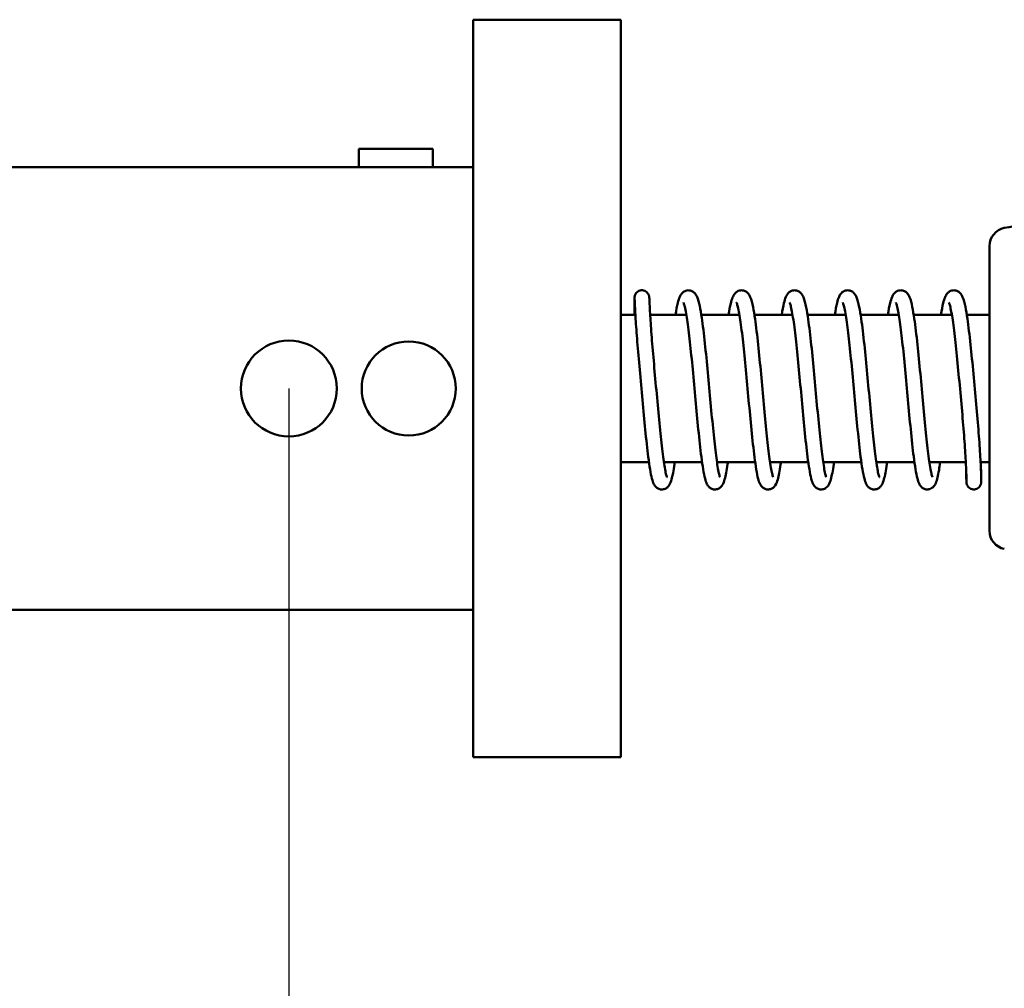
# Model space of a CAD drawing. Header units: millimetres. Extents: x 13 to 404, y 14 to 291.
# Tile 14 of 16: x 250 to 304, y 118 to 170. Entities that reach past the tile are written whole.
import ezdxf

# ---------------------------------------------------------------- set-up
doc = ezdxf.new("R2010")
doc.units = ezdxf.units.MM
doc.layers.add('Dimension (ISO)', color=7, linetype='Continuous', lineweight=25)
doc.layers.add('Visible (ISO)', color=7, linetype='Continuous', lineweight=50)
doc.styles.add('Note Text (JIS)', font='Yu Gothic.ttf')
doc.dimstyles.new('Default (JIS)', dxfattribs={"dimtxt": 7, "dimasz": 2.5, "dimexe": 1, "dimexo": 0, "dimgap": 0.8, "dimtad": 1, "dimrnd": 1e-08, "dimdsep": 46, "dimtxsty": 'Note Text (JIS)', "dimcen": 0.09, "dimdle": 10, "dimclrd": 256, "dimclre": 256, "dimclrt": 256, "dimadec": 0, "dimazin": 2, "dimtfac": 0.5, "dimtmove": 0, "dimatfit": 3, "dimfxl": 1, "dimtolj": 1, "dimtzin": 0, "dimlwd": -1, "dimlwe": -1, "dimarcsym": 0})

# ---------------------------------------------------------------- blocks, each defined once
blk = doc.blocks.new('*D14')
at = {"layer": 'Defpoints', "color": 0}
for p in [(264.918, 150.349), (214.918, 138.349), (264.918, 101.539)]:
    blk.add_point(p, dxfattribs=at)
at = {"layer": 'Dimension (ISO)'}
for p, q in [((264.918, 150.349), (264.918, 100.539)), ((214.918, 138.349), (214.918, 100.539)), ((217.418, 101.539), (262.418, 101.539))]:
    blk.add_line(p, q, dxfattribs=at)
for points in [[(217.418, 101.955), (217.418, 101.122), (214.918, 101.539)], [(262.418, 101.955), (262.418, 101.122), (264.918, 101.539)]]:
    blk.add_solid(points, dxfattribs=at)
at = {"layer": 'Dimension (ISO)', "insert": (235.348, 109.339), "char_height": 7, "attachment_point": 1, "style": 'Note Text (JIS)'}
blk.add_mtext('\\A1;50', dxfattribs=at)

msp = doc.modelspace()

# ---------------------------------------------------------------- linework, layer by layer
at = {"layer": 'Visible (ISO)'}
for p, q in [((282.918, 170.349), (274.918, 170.349)), ((274.918, 168.349), (274.918, 170.349)), ((282.918, 170.349), (282.918, 168.349)), ((274.918, 162.349), (274.918, 168.349)), ((282.918, 132.349), (282.918, 168.349)), ((268.718, 163.349), (272.718, 163.349)), ((268.718, 162.349), (268.718, 163.349)), ((272.718, 162.349), (272.718, 163.349)), ((274.918, 162.349), (214.918, 162.349)), ((274.918, 138.349), (274.918, 162.349)), ((302.918, 142.626), (302.918, 158.072)), ((283.713, 154.349), (282.918, 154.349)), ((286.476, 154.349), (284.514, 154.349)), ((289.356, 154.349), (287.287, 154.349)), ((292.236, 154.349), (290.167, 154.349)), ((295.116, 154.349), (293.047, 154.349)), ((297.996, 154.349), (295.927, 154.349)), ((300.876, 154.349), (298.807, 154.349)), ((302.918, 154.349), (301.686, 154.349)), ((284.449, 146.349), (282.918, 146.349)), ((287.328, 146.349), (285.257, 146.349)), ((290.208, 146.349), (288.137, 146.349)), ((293.088, 146.349), (291.017, 146.349)), ((295.968, 146.349), (293.897, 146.349)), ((298.848, 146.349), (296.777, 146.349)), ((301.635, 146.349), (299.657, 146.349)), ((302.918, 146.349), (302.436, 146.349)), ((274.918, 138.349), (214.918, 138.349)), ((274.918, 132.349), (274.918, 138.349)), ((274.918, 130.349), (274.918, 132.349)), ((282.918, 132.349), (282.918, 130.349)), ((274.918, 130.349), (282.918, 130.349))]:
    msp.add_line(p, q, dxfattribs=at)
for centre, radius in [((264.918, 150.349), 2.6), ((271.418, 150.349), 2.55)]:
    msp.add_circle(centre, radius, dxfattribs=at)
for centre, start, end in [((303.918, 158.072), 101.3175, 180), ((303.918, 142.626), 180, 258.6825)]:
    msp.add_arc(centre, 1, start, end, dxfattribs=at)
for points, knots in [([(353.168, 155.374), (352.807, 157.315), (351.92, 159.136), (350.655, 160.65), (349.932, 161.516), (349.086, 162.282), (348.143, 162.912), (346.68, 163.889), (344.986, 164.539), (343.118, 164.922), (341.517, 165.249), (339.789, 165.38), (338.093, 165.424), (336.385, 165.468), (334.709, 165.424), (333.068, 165.173), (331.375, 164.914), (329.718, 164.434), (328.043, 164.017), (326.37, 163.601), (324.678, 163.249), (323.018, 162.912), (321.331, 162.569), (319.678, 162.242), (317.993, 161.907), (316.34, 161.577), (314.657, 161.24), (312.968, 160.902), (311.297, 160.567), (309.62, 160.232), (307.943, 159.897), (306.535, 159.615), (305.127, 159.334), (303.722, 159.053)], [0, 0, 0, 0, 0.116385, 0.116385, 0.116385, 0.182957, 0.182957, 0.182957, 0.286295, 0.286295, 0.286295, 0.37485, 0.37485, 0.37485, 0.464057, 0.464057, 0.464057, 0.556103, 0.556103, 0.556103, 0.648044, 0.648044, 0.648044, 0.741464, 0.741464, 0.741464, 0.83312, 0.83312, 0.83312, 0.923827, 0.923827, 0.923827, 1, 1, 1, 1]), ([(283.656, 154.349), (283.656, 154.373), (283.656, 154.397), (283.658, 154.725), (283.66, 154.957), (283.663, 155.175), (283.664, 155.226), (283.666, 155.272), (283.666, 155.281), (283.667, 155.297), (283.668, 155.302), (283.669, 155.314), (283.669, 155.32), (283.672, 155.337), (283.674, 155.348), (283.679, 155.37), (283.681, 155.381), (283.692, 155.415), (283.702, 155.44), (283.727, 155.486), (283.742, 155.508), (283.784, 155.559), (283.815, 155.587), (283.884, 155.632), (283.924, 155.65), (284.008, 155.672), (284.052, 155.676), (284.138, 155.67), (284.181, 155.66), (284.262, 155.626), (284.3, 155.602), (284.364, 155.545), (284.392, 155.511), (284.423, 155.457), (284.432, 155.439), (284.445, 155.407), (284.449, 155.393), (284.456, 155.37), (284.458, 155.36), (284.463, 155.335), (284.464, 155.325), (284.466, 155.31), (284.466, 155.305), (284.468, 155.289), (284.468, 155.281), (284.47, 155.244), (284.471, 155.208), (284.476, 155.079), (284.481, 154.966), (284.5, 154.59), (284.518, 154.27), (284.569, 153.514), (284.602, 153.073), (284.681, 152.121), (284.727, 151.599), (284.823, 150.537), (284.874, 149.983), (284.973, 148.917), (285.022, 148.39), (285.12, 147.442), (285.168, 147.006), (285.263, 146.288), (285.31, 145.992), (285.374, 145.698), (285.394, 145.624), (285.419, 145.549), (285.427, 145.531), (285.427, 145.531)], [0.47407, 0.47407, 0.47407, 0.47407, 0.486557, 0.486557, 0.649507, 0.649507, 0.730819, 0.730819, 0.754614, 0.754614, 0.763542, 0.763542, 0.770256, 0.770256, 0.776014, 0.776014, 0.780041, 0.780041, 0.78814, 0.78814, 0.796147, 0.796147, 0.808159, 0.808159, 0.821086, 0.821086, 0.834065, 0.834065, 0.847063, 0.847063, 0.860225, 0.860225, 0.873047, 0.873047, 0.879236, 0.879236, 0.883947, 0.883947, 0.887976, 0.887976, 0.896142, 0.896142, 0.90412, 0.90412, 0.926892, 0.926892, 0.995248, 0.995248, 1.098144, 1.098144, 1.263661, 1.263661, 1.424758, 1.424758, 1.585857, 1.585857, 1.748342, 1.748342, 1.912012, 1.912012, 2.074443, 2.074443, 2.234615, 2.234615, 2.309264, 2.309264, 2.356998, 2.356998, 2.356998, 2.356998]), ([(285.888, 154.349), (285.928, 154.604), (285.969, 154.82), (286.044, 155.12), (286.076, 155.224), (286.133, 155.352), (286.148, 155.382), (286.193, 155.459), (286.227, 155.507), (286.324, 155.594), (286.383, 155.632), (286.527, 155.676), (286.612, 155.68), (286.752, 155.648), (286.809, 155.619), (286.899, 155.555), (286.933, 155.518), (287.005, 155.426), (287.033, 155.372), (287.119, 155.178), (287.159, 155.022), (287.239, 154.639), (287.276, 154.425), (287.37, 153.79), (287.428, 153.311), (287.537, 152.299), (287.59, 151.759), (287.692, 150.67), (287.743, 150.106), (287.842, 149.027), (287.892, 148.495), (287.99, 147.535), (288.038, 147.091), (288.133, 146.354), (288.181, 146.046), (288.245, 145.733), (288.266, 145.652), (288.295, 145.557), (288.307, 145.531), (288.307, 145.531)], [3.706381, 3.706381, 3.706381, 3.706381, 3.832371, 3.832371, 3.922953, 3.922953, 3.951092, 3.951092, 3.993433, 3.993433, 4.027371, 4.027371, 4.062079, 4.062079, 4.091292, 4.091292, 4.122271, 4.122271, 4.172889, 4.172889, 4.30142, 4.30142, 4.415448, 4.415448, 4.597386, 4.597386, 4.765699, 4.765699, 4.930897, 4.930897, 5.094686, 5.094686, 5.257307, 5.257307, 5.417844, 5.417844, 5.493146, 5.493146, 5.551001, 5.551001, 5.551001, 5.551001]), ([(288.768, 154.349), (288.805, 154.586), (288.844, 154.791), (288.915, 155.086), (288.946, 155.193), (289.014, 155.358), (289.045, 155.422), (289.13, 155.529), (289.172, 155.57), (289.265, 155.628), (289.307, 155.647), (289.425, 155.678), (289.505, 155.678), (289.64, 155.644), (289.697, 155.615), (289.785, 155.549), (289.818, 155.512), (289.89, 155.418), (289.918, 155.362), (290.006, 155.157), (290.048, 154.987), (290.13, 154.581), (290.166, 154.363), (290.259, 153.721), (290.316, 153.239), (290.425, 152.223), (290.477, 151.681), (290.579, 150.589), (290.63, 150.026), (290.73, 148.95), (290.779, 148.422), (290.877, 147.469), (290.925, 147.031), (291.02, 146.308), (291.067, 146.008), (291.131, 145.708), (291.151, 145.632), (291.178, 145.551), (291.187, 145.531), (291.187, 145.531)], [6.900344, 6.900344, 6.900344, 6.900344, 7.017765, 7.017765, 7.107536, 7.107536, 7.168459, 7.168459, 7.202767, 7.202767, 7.224549, 7.224549, 7.257328, 7.257328, 7.286883, 7.286883, 7.318045, 7.318045, 7.370616, 7.370616, 7.506677, 7.506677, 7.619266, 7.619266, 7.799636, 7.799636, 7.96775, 7.96775, 8.132898, 8.132898, 8.296624, 8.296624, 8.459125, 8.459125, 8.619404, 8.619404, 8.694264, 8.694264, 8.745006, 8.745006, 8.745006, 8.745006]), ([(291.648, 154.349), (291.687, 154.598), (291.727, 154.81), (291.801, 155.108), (291.832, 155.213), (291.904, 155.378), (291.936, 155.444), (292.03, 155.547), (292.067, 155.581), (292.15, 155.63), (292.191, 155.648), (292.306, 155.678), (292.385, 155.678), (292.521, 155.644), (292.578, 155.614), (292.666, 155.548), (292.699, 155.511), (292.772, 155.415), (292.799, 155.359), (292.888, 155.15), (292.931, 154.976), (293.013, 154.563), (293.049, 154.344), (293.142, 153.7), (293.199, 153.219), (293.306, 152.204), (293.359, 151.661), (293.461, 150.569), (293.512, 150.006), (293.611, 148.929), (293.661, 148.401), (293.758, 147.452), (293.807, 147.015), (293.902, 146.295), (293.949, 145.998), (294.013, 145.702), (294.033, 145.627), (294.058, 145.55), (294.067, 145.531), (294.067, 145.531)], [10.094374, 10.094374, 10.094374, 10.094374, 10.217593, 10.217593, 10.3076, 10.3076, 10.369538, 10.369538, 10.397962, 10.397962, 10.418623, 10.418623, 10.451443, 10.451443, 10.481265, 10.481265, 10.512663, 10.512663, 10.565919, 10.565919, 10.704068, 10.704068, 10.816344, 10.816344, 10.995707, 10.995707, 11.163687, 11.163687, 11.329002, 11.329002, 11.492779, 11.492779, 11.655217, 11.655217, 11.815431, 11.815431, 11.89016, 11.89016, 11.938977, 11.938977, 11.938977, 11.938977]), ([(294.528, 154.349), (294.568, 154.603), (294.609, 154.819), (294.684, 155.118), (294.715, 155.223), (294.788, 155.387), (294.821, 155.452), (294.915, 155.552), (294.952, 155.584), (295.032, 155.631), (295.071, 155.648), (295.185, 155.678), (295.264, 155.678), (295.399, 155.645), (295.456, 155.615), (295.544, 155.549), (295.578, 155.513), (295.65, 155.418), (295.677, 155.363), (295.765, 155.158), (295.807, 154.989), (295.889, 154.584), (295.926, 154.367), (296.019, 153.725), (296.076, 153.243), (296.184, 152.227), (296.237, 151.685), (296.339, 150.593), (296.39, 150.03), (296.489, 148.954), (296.539, 148.425), (296.636, 147.473), (296.685, 147.034), (296.779, 146.31), (296.827, 146.01), (296.891, 145.709), (296.911, 145.633), (296.938, 145.551), (296.947, 145.531), (296.947, 145.531)], [13.288358, 13.288358, 13.288358, 13.288358, 13.414001, 13.414001, 13.504547, 13.504547, 13.56568, 13.56568, 13.592462, 13.592462, 13.612714, 13.612714, 13.645233, 13.645233, 13.674825, 13.674825, 13.705969, 13.705969, 13.758443, 13.758443, 13.894124, 13.894124, 14.006798, 14.006798, 14.187242, 14.187242, 14.355366, 14.355366, 14.520516, 14.520516, 14.684245, 14.684245, 14.846751, 14.846751, 15.007044, 15.007044, 15.081927, 15.081927, 15.133023, 15.133023, 15.133023, 15.133023]), ([(297.408, 154.349), (297.447, 154.597), (297.487, 154.809), (297.56, 155.107), (297.592, 155.213), (297.663, 155.377), (297.695, 155.442), (297.787, 155.544), (297.825, 155.579), (297.908, 155.63), (297.949, 155.648), (298.064, 155.678), (298.143, 155.679), (298.279, 155.645), (298.335, 155.615), (298.424, 155.55), (298.457, 155.513), (298.529, 155.419), (298.557, 155.363), (298.645, 155.16), (298.687, 154.992), (298.768, 154.589), (298.805, 154.372), (298.898, 153.73), (298.955, 153.249), (299.063, 152.233), (299.116, 151.691), (299.218, 150.6), (299.269, 150.037), (299.369, 148.96), (299.418, 148.431), (299.516, 147.478), (299.564, 147.039), (299.659, 146.314), (299.706, 146.013), (299.77, 145.711), (299.791, 145.635), (299.817, 145.552), (299.827, 145.531), (299.827, 145.531)], [16.48239, 16.48239, 16.48239, 16.48239, 16.605138, 16.605138, 16.6954, 16.6954, 16.756698, 16.756698, 16.785769, 16.785769, 16.806494, 16.806494, 16.839163, 16.839163, 16.868731, 16.868731, 16.899858, 16.899858, 16.952164, 16.952164, 17.087221, 17.087221, 17.200032, 17.200032, 17.380602, 17.380602, 17.54874, 17.54874, 17.713894, 17.713894, 17.877628, 17.877628, 18.040143, 18.040143, 18.200458, 18.200458, 18.27538, 18.27538, 18.327061, 18.327061, 18.327061, 18.327061]), ([(300.288, 154.349), (300.327, 154.596), (300.367, 154.807), (300.44, 155.105), (300.471, 155.211), (300.542, 155.375), (300.574, 155.44), (300.665, 155.543), (300.704, 155.578), (300.788, 155.629), (300.829, 155.648), (300.944, 155.678), (301.023, 155.679), (301.159, 155.645), (301.215, 155.615), (301.304, 155.55), (301.337, 155.513), (301.409, 155.419), (301.437, 155.363), (301.525, 155.16), (301.567, 154.992), (301.648, 154.589), (301.685, 154.372), (301.778, 153.731), (301.835, 153.249), (301.943, 152.234), (301.996, 151.691), (302.098, 150.601), (302.15, 150.038), (302.246, 148.959), (302.292, 148.429), (302.367, 147.464), (302.397, 147.017), (302.441, 146.267), (302.455, 145.954), (302.47, 145.498), (302.471, 145.357), (302.468, 145.274), (302.468, 145.265), (302.467, 145.247), (302.466, 145.241), (302.465, 145.228), (302.464, 145.221), (302.461, 145.205), (302.46, 145.197), (302.456, 145.178), (302.453, 145.167), (302.442, 145.132), (302.432, 145.108), (302.407, 145.061), (302.392, 145.039), (302.349, 144.987), (302.318, 144.959), (302.247, 144.914), (302.207, 144.897), (302.124, 144.876), (302.08, 144.872), (301.993, 144.878), (301.95, 144.889), (301.87, 144.923), (301.832, 144.947), (301.768, 145.005), (301.74, 145.04), (301.709, 145.094), (301.701, 145.112), (301.688, 145.144), (301.684, 145.157), (301.678, 145.181), (301.676, 145.19), (301.671, 145.215), (301.67, 145.225), (301.668, 145.24), (301.668, 145.245), (301.666, 145.263), (301.666, 145.271), (301.664, 145.311), (301.664, 145.35), (301.661, 145.486), (301.66, 145.599), (301.659, 145.771), (301.659, 145.801), (301.658, 145.832)], [19.676427, 19.676427, 19.676427, 19.676427, 19.798708, 19.798708, 19.888926, 19.888926, 19.950226, 19.950226, 19.9797, 19.9797, 20.000507, 20.000507, 20.033194, 20.033194, 20.062758, 20.062758, 20.093884, 20.093884, 20.14618, 20.14618, 20.281197, 20.281197, 20.394015, 20.394015, 20.574592, 20.574592, 20.742751, 20.742751, 20.907842, 20.907842, 21.072046, 21.072046, 21.23665, 21.23665, 21.400739, 21.400739, 21.564937, 21.564937, 21.587269, 21.587269, 21.595652, 21.595652, 21.60135, 21.60135, 21.605377, 21.605377, 21.609404, 21.609404, 21.617499, 21.617499, 21.625504, 21.625504, 21.637808, 21.637808, 21.650579, 21.650579, 21.66366, 21.66366, 21.676669, 21.676669, 21.68975, 21.68975, 21.70274, 21.70274, 21.708847, 21.708847, 21.713498, 21.713498, 21.717527, 21.717527, 21.725689, 21.725689, 21.733667, 21.733667, 21.756904, 21.756904, 21.826665, 21.826665, 21.928218, 21.928218, 21.94811, 21.94811, 21.94811, 21.94811]), ([(285.846, 146.349), (285.841, 146.312), (285.835, 146.276), (285.78, 145.896), (285.73, 145.623), (285.641, 145.304), (285.612, 145.211), (285.517, 145.064), (285.482, 145.016), (285.389, 144.943), (285.339, 144.913), (285.218, 144.875), (285.146, 144.868), (285.015, 144.889), (284.957, 144.913), (284.861, 144.974), (284.824, 145.009), (284.759, 145.086), (284.735, 145.127), (284.667, 145.26), (284.639, 145.351), (284.538, 145.734), (284.475, 146.132), (284.356, 147.063), (284.301, 147.573), (284.196, 148.625), (284.145, 149.174), (284.045, 150.269), (283.993, 150.83), (283.898, 151.894), (283.853, 152.411), (283.78, 153.339), (283.749, 153.763), (283.705, 154.459), (283.691, 154.741), (283.678, 155.031), (283.675, 155.107), (283.671, 155.204), (283.669, 155.237), (283.669, 155.237)], [19.622919, 19.622919, 19.622919, 19.622919, 19.640261, 19.640261, 19.809057, 19.809057, 19.903424, 19.903424, 19.941641, 19.941641, 19.968375, 19.968375, 19.997409, 19.997409, 20.024797, 20.024797, 20.053382, 20.053382, 20.090866, 20.090866, 20.178048, 20.178048, 20.39503, 20.39503, 20.577363, 20.577363, 20.744357, 20.744357, 20.909168, 20.909168, 21.073081, 21.073081, 21.23717, 21.23717, 21.400869, 21.400869, 21.481501, 21.481501, 21.547989, 21.547989, 21.547989, 21.547989]), ([(288.726, 146.349), (288.721, 146.314), (288.716, 146.279), (288.66, 145.9), (288.611, 145.626), (288.521, 145.307), (288.493, 145.214), (288.399, 145.066), (288.363, 145.018), (288.27, 144.943), (288.22, 144.913), (288.098, 144.875), (288.025, 144.868), (287.894, 144.889), (287.836, 144.914), (287.741, 144.974), (287.704, 145.01), (287.639, 145.087), (287.615, 145.128), (287.547, 145.261), (287.518, 145.353), (287.417, 145.738), (287.354, 146.138), (287.235, 147.072), (287.18, 147.582), (287.075, 148.633), (287.024, 149.183), (286.924, 150.279), (286.873, 150.84), (286.772, 151.901), (286.721, 152.415), (286.62, 153.329), (286.569, 153.743), (286.469, 154.409), (286.419, 154.677), (286.355, 154.916), (286.336, 154.971), (286.322, 155.001), (286.32, 155.005), (286.32, 155.005)], [16.433578, 16.433578, 16.433578, 16.433578, 16.450226, 16.450226, 16.619001, 16.619001, 16.713243, 16.713243, 16.752047, 16.752047, 16.779075, 16.779075, 16.808187, 16.808187, 16.835569, 16.835569, 16.864183, 16.864183, 16.901738, 16.901738, 16.989411, 16.989411, 17.206846, 17.206846, 17.388945, 17.388945, 17.555928, 17.555928, 17.720786, 17.720786, 17.884156, 17.884156, 18.045999, 18.045999, 18.204812, 18.204812, 18.27673, 18.27673, 18.299599, 18.299599, 18.299599, 18.299599]), ([(291.606, 146.349), (291.6, 146.306), (291.594, 146.263), (291.537, 145.88), (291.487, 145.609), (291.397, 145.293), (291.368, 145.201), (291.269, 145.053), (291.234, 145.009), (291.145, 144.94), (291.097, 144.913), (290.979, 144.875), (290.907, 144.868), (290.776, 144.889), (290.717, 144.913), (290.622, 144.973), (290.585, 145.009), (290.52, 145.085), (290.495, 145.127), (290.428, 145.259), (290.399, 145.349), (290.299, 145.731), (290.235, 146.127), (290.117, 147.055), (290.062, 147.565), (289.957, 148.617), (289.906, 149.165), (289.805, 150.261), (289.754, 150.822), (289.654, 151.884), (289.603, 152.399), (289.502, 153.315), (289.45, 153.73), (289.351, 154.4), (289.3, 154.669), (289.236, 154.912), (289.217, 154.968), (289.202, 155.001), (289.2, 155.005), (289.2, 155.005)], [13.244219, 13.244219, 13.244219, 13.244219, 13.264533, 13.264533, 13.43346, 13.43346, 13.528384, 13.528384, 13.564139, 13.564139, 13.589558, 13.589558, 13.618612, 13.618612, 13.645993, 13.645993, 13.674555, 13.674555, 13.711976, 13.711976, 13.798712, 13.798712, 14.015265, 14.015265, 14.197825, 14.197825, 14.364818, 14.364818, 14.529676, 14.529676, 14.69305, 14.69305, 14.854914, 14.854914, 15.013789, 15.013789, 15.085876, 15.085876, 15.110259, 15.110259, 15.110259, 15.110259]), ([(294.486, 146.349), (294.481, 146.313), (294.476, 146.278), (294.42, 145.898), (294.371, 145.624), (294.281, 145.306), (294.252, 145.213), (294.158, 145.065), (294.122, 145.017), (294.03, 144.943), (293.98, 144.913), (293.858, 144.875), (293.786, 144.868), (293.655, 144.889), (293.596, 144.914), (293.501, 144.974), (293.464, 145.01), (293.399, 145.086), (293.375, 145.127), (293.307, 145.261), (293.279, 145.352), (293.178, 145.737), (293.114, 146.136), (292.995, 147.068), (292.94, 147.578), (292.836, 148.63), (292.785, 149.179), (292.684, 150.275), (292.633, 150.836), (292.532, 151.897), (292.481, 152.411), (292.38, 153.327), (292.329, 153.741), (292.23, 154.409), (292.179, 154.676), (292.115, 154.916), (292.095, 154.971), (292.082, 155.001), (292.08, 155.005), (292.08, 155.005)], [10.054945, 10.054945, 10.054945, 10.054945, 10.071868, 10.071868, 10.24065, 10.24065, 10.334941, 10.334941, 10.373513, 10.373513, 10.400425, 10.400425, 10.429507, 10.429507, 10.456892, 10.456892, 10.485494, 10.485494, 10.523022, 10.523022, 10.610501, 10.610501, 10.827752, 10.827752, 11.009948, 11.009948, 11.176925, 11.176925, 11.341782, 11.341782, 11.505139, 11.505139, 11.667258, 11.667258, 11.826133, 11.826133, 11.898092, 11.898092, 11.920713, 11.920713, 11.920713, 11.920713]), ([(297.366, 146.349), (297.36, 146.311), (297.355, 146.274), (297.299, 145.893), (297.25, 145.621), (297.16, 145.303), (297.131, 145.21), (297.036, 145.062), (297, 145.015), (296.909, 144.942), (296.859, 144.913), (296.738, 144.875), (296.666, 144.868), (296.535, 144.889), (296.477, 144.913), (296.381, 144.973), (296.344, 145.009), (296.279, 145.086), (296.255, 145.127), (296.187, 145.26), (296.159, 145.351), (296.058, 145.734), (295.995, 146.132), (295.876, 147.062), (295.821, 147.572), (295.716, 148.623), (295.665, 149.172), (295.565, 150.268), (295.514, 150.829), (295.413, 151.891), (295.362, 152.405), (295.261, 153.321), (295.21, 153.735), (295.11, 154.403), (295.06, 154.672), (294.996, 154.913), (294.976, 154.969), (294.962, 155.001), (294.96, 155.005), (294.96, 155.005)], [6.865593, 6.865593, 6.865593, 6.865593, 6.883399, 6.883399, 7.052211, 7.052211, 7.146662, 7.146662, 7.184489, 7.184489, 7.211029, 7.211029, 7.240067, 7.240067, 7.267454, 7.267454, 7.296036, 7.296036, 7.33351, 7.33351, 7.420619, 7.420619, 7.637526, 7.637526, 7.819899, 7.819899, 7.98689, 7.98689, 8.151747, 8.151747, 8.315119, 8.315119, 8.476974, 8.476974, 8.635826, 8.635826, 8.707846, 8.707846, 8.731626, 8.731626, 8.731626, 8.731626]), ([(300.246, 146.349), (300.224, 146.193), (300.202, 146.049), (300.128, 145.619), (300.084, 145.404), (299.981, 145.165), (299.952, 145.107), (299.873, 145.013), (299.842, 144.981), (299.766, 144.93), (299.725, 144.909), (299.617, 144.874), (299.544, 144.868), (299.413, 144.89), (299.355, 144.914), (299.26, 144.975), (299.223, 145.011), (299.158, 145.087), (299.134, 145.129), (299.066, 145.263), (299.038, 145.355), (298.936, 145.743), (298.872, 146.146), (298.753, 147.083), (298.699, 147.593), (298.594, 148.645), (298.543, 149.194), (298.443, 150.29), (298.392, 150.851), (298.291, 151.912), (298.24, 152.425), (298.139, 153.338), (298.088, 153.751), (297.988, 154.415), (297.938, 154.681), (297.874, 154.918), (297.855, 154.972), (297.842, 155.001), (297.84, 155.005), (297.84, 155.005)], [3.676359, 3.676359, 3.676359, 3.676359, 3.749423, 3.749423, 3.92083, 3.92083, 3.974772, 3.974772, 4.001046, 4.001046, 4.021923, 4.021923, 4.051006, 4.051006, 4.078399, 4.078399, 4.107044, 4.107044, 4.144688, 4.144688, 4.232978, 4.232978, 4.450982, 4.450982, 4.632786, 4.632786, 4.799761, 4.799761, 4.96462, 4.96462, 5.127987, 5.127987, 5.289817, 5.289817, 5.448589, 5.448589, 5.520395, 5.520395, 5.542272, 5.542272, 5.542272, 5.542272]), ([(301.669, 145.305), (301.669, 145.305), (301.669, 145.305), (301.669, 145.316), (301.669, 145.34), (301.669, 145.455), (301.667, 145.596), (301.652, 146.019), (301.637, 146.331), (301.592, 147.073), (301.561, 147.514), (301.486, 148.466), (301.441, 148.988), (301.345, 150.049), (301.295, 150.602), (301.195, 151.666), (301.144, 152.191), (301.043, 153.134), (300.991, 153.566), (300.892, 154.275), (300.841, 154.567), (300.773, 154.852), (300.752, 154.923), (300.727, 154.99), (300.72, 155.005), (300.72, 155.005)], [0.912623, 0.912623, 0.912623, 0.912623, 0.923018, 0.923018, 0.978471, 0.978471, 1.108636, 1.108636, 1.266269, 1.266269, 1.426365, 1.426365, 1.587093, 1.587093, 1.74942, 1.74942, 1.912906, 1.912906, 2.07501, 2.07501, 2.234692, 2.234692, 2.308669, 2.308669, 2.35288, 2.35288, 2.35288, 2.35288]), ([(302.455, 146.349), (302.456, 146.273), (302.456, 146.201), (302.457, 146.03), (302.458, 145.935), (302.458, 145.848)], [0.4494148, 0.4494148, 0.4494148, 0.4494148, 0.48590518, 0.48590518, 0.54141212, 0.54141212, 0.54141212, 0.54141212])]:
    msp.add_open_spline(points, degree=3, knots=knots, dxfattribs=at)

# ---------------------------------------------------------------- dimensions: what is measured, and where the dimension line sits
at = {"layer": 'Dimension (ISO)'}
dim = msp.add_linear_dim(base=(264.918, 101.539), p1=(214.918, 138.349), p2=(264.918, 150.349), angle=180, dimstyle='Default (JIS)', override={"dimgap": 0.8, "dimdec": 2, "dimtol": 0, "dimlim": 0, "dimtp": 0, "dimtm": 0, "dimtdec": 2, "dimtofl": 0, "dimatfit": 1}, dxfattribs=at)
dim.commit()
dim.dimension.update_dxf_attribs({"geometry": '*D14', "text_midpoint": (239.918, 101.539), "dimtype": 160})

doc.saveas('drawing.dxf')
